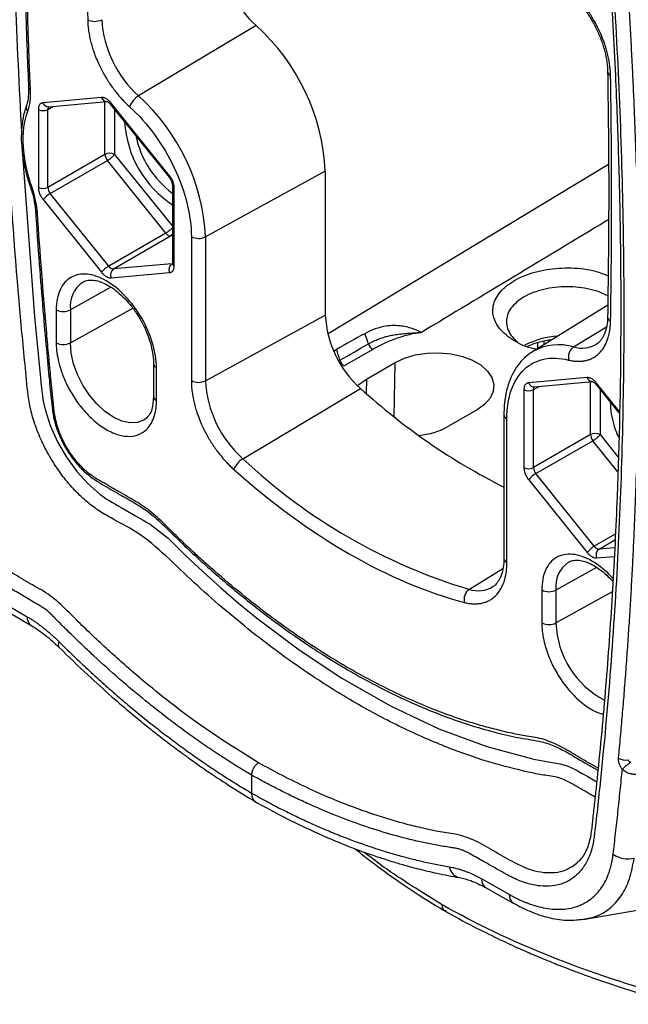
# Model space of a CAD drawing. Header units: millimetres. Extents: x 19 to 819, y 19 to 629.
# Tile 49 of 54: x 663 to 708, y 442 to 515. Entities that reach past the tile are written whole.
import ezdxf

# ---------------------------------------------------------------- set-up
doc = ezdxf.new("R2010")
doc.units = ezdxf.units.MM
doc.header["$LTSCALE"] = 3

msp = doc.modelspace()

# ---------------------------------------------------------------- linework, layer by layer
for p, q in [((680.446, 514.758), (671.707, 509.533)), ((668.962, 509.418), (664.62, 509.029)), ((664.974, 508.526), (665.394, 508.769)), ((665.018, 508.735), (669.36, 509.124)), ((669.216, 505.186), (669.216, 509.111)), ((669.633, 508.9), (673.974, 503.499)), ((674.01, 503.608), (669.669, 509.009)), ((664.266, 508.526), (664.266, 502.737)), ((664.974, 502.737), (664.974, 508.526)), ((669.923, 508.539), (669.923, 505.186)), ((669.216, 505.186), (664.974, 502.737)), ((669.923, 505.186), (674.218, 499.844)), ((665.15, 502.282), (669.393, 504.731)), ((673.735, 499.33), (669.393, 504.731)), ((685.779, 491.885), (706.605, 504.454)), ((685.579, 503.942), (676.676, 499.064)), ((685.579, 503.942), (685.579, 493.247)), ((674.218, 502.901), (674.218, 497.112)), ((669.492, 496.881), (665.15, 502.282)), ((674.364, 496.908), (674.364, 502.697)), ((664.62, 501.826), (668.962, 496.425)), ((673.735, 499.33), (669.492, 496.881)), ((669.846, 496.676), (674.088, 499.126)), ((674.218, 499.137), (674.088, 499.126)), ((675.629, 499.072), (675.629, 488.378)), ((676.676, 499.064), (676.676, 488.37)), ((674.187, 497.065), (669.846, 496.676)), ((669.669, 496.017), (674.01, 496.405)), ((669.661, 495.315), (666.644, 493.633)), ((706.553, 493.994), (700.966, 490.526)), ((665.593, 493.638), (665.593, 491.189)), ((666.644, 491.184), (671.273, 493.764)), ((666.644, 493.633), (666.644, 491.184)), ((676.676, 488.37), (685.579, 493.247)), ((704.018, 490.88), (706.458, 492.381)), ((701.337, 491.202), (701.337, 490.756)), ((701.82, 491.056), (701.82, 491.331)), ((686.398, 490.687), (686.251, 490.573)), ((689.098, 490.696), (686.988, 489.466)), ((672.818, 489.647), (672.818, 487.198)), ((688.642, 488.494), (690.763, 489.719)), ((690.702, 485.685), (690.763, 489.719)), ((673.037, 486.891), (673.037, 489.341)), ((688.642, 488.494), (688.625, 487.415)), ((705.024, 488.599), (700.682, 488.211)), ((701.081, 487.917), (705.422, 488.305)), ((705.279, 484.368), (705.279, 488.292)), ((707.388, 486.13), (705.731, 488.191)), ((679.451, 482.575), (688.186, 487.803)), ((700.329, 487.708), (700.329, 481.919)), ((701.036, 487.708), (701.457, 487.951)), ((701.036, 481.919), (701.036, 487.708)), ((705.695, 488.082), (707.384, 485.98)), ((705.986, 487.72), (705.986, 484.368)), ((696.844, 486.208), (694.723, 484.983)), ((698.844, 485.85), (698.844, 475.155)), ((699.064, 474.849), (699.064, 485.544)), ((705.279, 484.368), (701.036, 481.919)), ((701.213, 481.463), (705.455, 483.912)), ((707.29, 481.63), (705.455, 483.912)), ((705.986, 484.368), (707.314, 482.716)), ((700.682, 481.008), (705.024, 475.607)), ((705.554, 476.062), (701.213, 481.463)), ((707.111, 476.961), (705.554, 476.062)), ((705.908, 475.858), (707.09, 476.541)), ((707.062, 475.961), (705.908, 475.858)), ((705.731, 475.198), (707.03, 475.314)), ((698.768, 474.395), (696.275, 472.863)), ((705.724, 474.497), (702.707, 472.815)), ((701.656, 472.82), (701.656, 470.37)), ((702.707, 472.815), (702.707, 470.365)), ((661.439, 472.012), (663.443, 470.828)), ((702.707, 470.365), (706.897, 472.701)), ((661.73, 471.371), (663.734, 470.187)), ((680.099, 459.059), (680.099, 457.724)), ((703.949, 452.28), (703.899, 452.253)), ((697.196, 451.344), (699.253, 450.183)), ((697.485, 450.703), (699.542, 449.542)), ((704.859, 448.343), (718.007, 450.608)), ((704.747, 448.34), (704.881, 448.347))]:
    msp.add_line(p, q)
at = {"flags": 128}
for points in [[(669.633, 508.9), (669.63, 508.904), (669.628, 508.929), (669.641, 508.964), (669.669, 509.009)], [(663.085, 505.288), (663.09, 505.163), (663.993, 493.13), (664.061, 492.373), (664.131, 491.614), (664.202, 490.855), (664.275, 490.095), (664.349, 489.335), (664.424, 488.573), (664.48, 488.003), (664.541, 487.43), (664.634, 486.839), (664.767, 486.242), (665.151, 485.033), (665.686, 483.831), (666.349, 482.683), (667.122, 481.621), (667.962, 480.698), (668.858, 479.922), (669.084, 479.756), (669.312, 479.6), (669.517, 479.471), (669.774, 479.317), (669.951, 479.215), (670.238, 479.05), (670.426, 478.943), (670.703, 478.783), (671.486, 478.331), (672.057, 478.001), (672.415, 477.794), (672.514, 477.736), (672.544, 477.719), (672.555, 477.712), (672.558, 477.71), (672.56, 477.709), (672.56, 477.709), (672.56, 477.709), (672.56, 477.709), (672.561, 477.709), (672.561, 477.709), (672.561, 477.709), (672.561, 477.709), (673.899, 476.662), (675.195, 475.389), (676.499, 474.164), (677.81, 472.985), (679.134, 471.849), (680.468, 470.755), (683.629, 468.37), (686.806, 466.258), (690.409, 464.201), (694.013, 462.501), (697.577, 461.177), (701.055, 460.249), (702.008, 460.062), (703.022, 459.887), (703.288, 459.824), (703.531, 459.749), (703.762, 459.659), (704.028, 459.533), (704.272, 459.402), (704.566, 459.234), (704.584, 459.224), (704.713, 459.149), (705.065, 458.946), (705.734, 458.56)], [(673.974, 503.499), (673.972, 503.503), (673.97, 503.528), (673.983, 503.563), (674.01, 503.608)], [(663.796, 502.721), (663.742, 502.725), (663.703, 502.736), (663.681, 502.755), (663.677, 502.762)], [(672.12, 485.447), (672.093, 485.432), (671.61, 485.252), (671.058, 485.23), (670.459, 485.366), (669.836, 485.655), (669.214, 486.085), (668.615, 486.641), (668.063, 487.3), (667.579, 488.038), (667.182, 488.825), (666.887, 489.633), (666.706, 490.429), (666.644, 491.184)], [(690.763, 489.719), (691.462, 490.045), (692.263, 490.281), (693.131, 490.415), (694.029, 490.442), (694.917, 490.361), (695.756, 490.175), (696.51, 489.892), (697.145, 489.525), (697.635, 489.09), (697.957, 488.606), (698.098, 488.093), (698.051, 487.575), (697.818, 487.074), (697.41, 486.611), (696.844, 486.208)], [(687.976, 487.998), (688.076, 488.091), (688.642, 488.494)], [(705.695, 488.082), (705.693, 488.086), (705.69, 488.11), (705.704, 488.146), (705.731, 488.191)]]:
    msp.add_lwpolyline(points, dxfattribs=at)
for centre, radius, start, end in [((685.739, 520.589), 7.876, 183.68191, 227.76647), ((668.449, 516.253), 1.178, 243.86396, 296.62284), ((677.341, 515.739), 8.382, 183.68191, 227.76647), ((670.006, 503.177), 15.591, 2.81045, 47.96562), ((706.901, 511.396), 0.36, 186.44708, 247.42404), ((663.77, 510.188), 0.232, 188.268, 248.82391), ((669.358, 509.538), 0.414, 196.88749, 270.14674), ((672.542, 508.171), 1.597, 121.49448, 159.52249), ((661.603, 498.325), 15.091, 2.81045, 47.96562), ((663.705, 508.672), 0.355, 163.11309, 230.77646), ((665.016, 509.15), 0.414, 196.88213, 270.23981), ((665.238, 508.548), 0.265, 134.05837, 184.74576), ((664.62, 509.209), 0.769, 242.60967, 297.39033), ((678.55, 508.046), 7.886, 183.23779, 237.08372), ((678.674, 508.135), 7.343, 192.22721, 232.63069), ((669.57, 504.504), 0.769, 62.60967, 117.39033), ((669.983, 505.222), 0.767, 182.63929, 219.77207), ((664.62, 503.42), 0.769, 242.60967, 297.39033), ((665.74, 502.773), 0.767, 182.63929, 219.77207), ((674.468, 502.927), 0.252, 186.37177, 245.56608), ((666.107, 500.632), 1.907, 120.10441, 141.22945), ((664.267, 501.055), 0.222, 189.32289, 250.69489), ((674.248, 499.73), 0.651, 217.97873, 238.8941), ((674.076, 499.432), 0.307, 237.65072, 272.35776), ((676.16, 500.1), 1.157, 242.6784, 296.45563), ((670.449, 495.231), 1.907, 120.10441, 141.22945), ((669.873, 497.132), 0.456, 213.43491, 266.57046), ((674.506, 496.626), 0.543, 126.02322, 203.97617), ((674.468, 497.137), 0.251, 185.6948, 245.62534), ((670.165, 496.237), 0.543, 126.02322, 203.97617), ((668.789, 493.907), 2.162, 123.84711, 187.2768), ((666.124, 494.665), 1.156, 242.65648, 296.76622), ((693.405, 493.648), 7.836, 182.93419, 228.24446), ((706.924, 493.125), 0.382, 184.03044, 245.00613), ((682.555, 489.313), 6.477, 16.08091, 23.20778), ((666.124, 492.215), 1.156, 242.65648, 296.76622), ((689.513, 491.348), 0.772, 198.10645, 237.51533), ((703.328, 485.24), 6.47, 94.2944, 116.87577), ((702.902, 487.159), 3.885, 73.30077, 119.27542), ((704.634, 492.893), 2.105, 252.99486, 301.02067), ((680.506, 488.275), 6.366, 14.74641, 22.26496), ((704.574, 490.111), 0.949, 125.86674, 192.28771), ((673.187, 489.68), 0.371, 185.39213, 246.21287), ((687.405, 490.119), 0.775, 196.7929, 237.45627), ((676.16, 489.406), 1.157, 242.6784, 296.45563), ((685.005, 488.797), 8.34, 182.93419, 228.24446), ((701.079, 488.331), 0.414, 196.88213, 270.23981), ((705.421, 488.72), 0.414, 196.88749, 270.14674), ((720.387, 523.125), 47.797, 227.64638, 243.2102), ((700.682, 488.39), 0.769, 242.60967, 297.39033), ((701.3, 487.73), 0.265, 134.05837, 184.74576), ((673.187, 487.23), 0.37, 185.07867, 246.24147), ((699.213, 485.883), 0.371, 185.14346, 246.20731), ((691.945, 490.079), 5.804, 275.71496, 298.59733), ((705.632, 483.686), 0.769, 62.60967, 117.39033), ((706.045, 484.403), 0.767, 182.63929, 219.77207), ((680.271, 481.24), 1.567, 121.56704, 160.35784), ((708.474, 513.422), 42.354, 226.7445, 253.26088), ((700.682, 482.601), 0.769, 242.60967, 297.39033), ((701.803, 481.954), 0.767, 182.63929, 219.77207), ((702.169, 479.813), 1.907, 120.10441, 141.22945), ((706.511, 474.412), 1.907, 120.10441, 141.22945), ((705.935, 476.314), 0.456, 213.43491, 266.57046), ((706.227, 475.419), 0.543, 126.02322, 203.97617), ((699.213, 475.188), 0.371, 185.10977, 246.21037), ((704.852, 473.089), 2.162, 123.84711, 187.2768), ((696.834, 472.087), 0.956, 125.77166, 191.68922), ((696.93, 474.878), 2.119, 252.01556, 301.10386), ((702.186, 473.847), 1.156, 242.65648, 296.76622), ((664.126, 470.751), 0.687, 173.57419, 235.32548), ((702.186, 471.397), 1.156, 242.65648, 296.76622), ((709.424, 470.587), 6.721, 181.892, 242.50217), ((666.146, 468.776), 0.406, 150.13118, 213.92342), ((707.862, 461.126), 0.954, 237.82999, 283.22468), ((710.051, 457.173), 3.344, 122.54255, 136.15547), ((708.069, 454.866), 2.026, 236.63745, 282.73914), ((695.763, 452.409), 0.994, 189.56598, 256.93003), ((697.865, 451.26), 0.674, 172.89476, 235.67756), ((699.922, 450.099), 0.674, 172.88412, 235.78258)]:
    msp.add_arc(centre, radius, start, end)
for points, knots in [([(680.099, 459.059), (679.91, 459.172), (679.534, 459.396), (678.969, 459.744), (678.405, 460.099), (677.841, 460.464), (677.278, 460.836), (676.716, 461.217), (676.154, 461.607), (675.592, 462.005), (675.031, 462.412), (674.47, 462.828), (673.91, 463.251), (673.351, 463.684), (672.792, 464.125), (671.771, 464.945), (670.298, 466.183), (668.704, 467.615), (667.439, 468.806), (666.73, 469.495), (666.258, 469.962), (665.943, 470.276), (665.63, 470.596), (665.317, 470.915), (665.004, 471.212), (664.679, 471.456), (664.356, 471.659), (664.031, 471.849), (663.463, 472.187), (662.814, 472.572), (662.165, 472.957), (661.679, 473.24), (661.193, 473.54), (660.552, 473.999), (659.766, 474.664), (658.867, 475.603), (658.032, 476.657), (657.275, 477.806), (656.621, 479.02), (656.076, 480.275), (655.731, 481.329), (655.522, 482.163), (655.399, 482.779), (655.315, 483.383), (655.256, 483.979), (655.2, 484.574), (655.127, 485.312), (655.031, 486.305), (654.811, 488.685), (654.499, 492.3), (654.145, 497.016), (653.845, 501.704), (653.598, 506.364), (653.407, 510.995), (653.269, 515.599), (653.185, 520.174), (653.146, 526.235), (653.232, 533.73), (653.553, 542.586), (654.091, 551.301), (654.626, 557.369), (654.991, 560.904), (655.103, 561.958), (655.206, 562.894), (655.286, 563.595), (655.342, 564.064), (655.406, 564.4), (655.486, 564.722), (655.598, 565.082), (655.752, 565.468), (656.03, 565.995), (656.464, 566.552), (657.103, 567.046), (657.852, 567.348), (658.688, 567.456), (659.595, 567.365), (660.391, 567.122), (661.04, 566.836), (661.437, 566.621), (661.786, 566.415), (662.113, 566.22), (662.641, 565.908), (663.255, 565.544), (663.855, 565.189), (664.233, 564.967), (664.5, 564.808), (664.715, 564.696), (664.949, 564.596), (665.181, 564.531), (665.417, 564.482), (665.661, 564.441), (665.976, 564.386), (666.843, 564.224), (668.269, 563.904), (670.197, 563.355), (672.144, 562.686), (674.111, 561.9), (675.763, 561.149), (677.093, 560.49), (678.095, 559.966), (679.097, 559.416), (679.765, 559.027), (680.099, 558.832)], [0, 0, 0, 0, 0.00453, 0.009057, 0.013581, 0.018104, 0.022626, 0.027148, 0.03167, 0.036195, 0.040722, 0.045252, 0.049786, 0.054324, 0.058869, 0.06342, 0.079257, 0.095072, 0.103036, 0.111007, 0.113003, 0.115008, 0.119024, 0.121029, 0.12301, 0.126902, 0.128848, 0.1308, 0.134703, 0.142509, 0.146412, 0.150316, 0.15421, 0.158094, 0.165797, 0.173471, 0.181181, 0.188857, 0.196583, 0.204255, 0.211987, 0.215828, 0.219669, 0.223524, 0.227399, 0.231284, 0.235157, 0.241779, 0.250672, 0.281686, 0.312685, 0.343674, 0.374659, 0.405648, 0.436645, 0.467656, 0.498689, 0.56074, 0.62275, 0.684769, 0.746845, 0.754597, 0.762355, 0.770055, 0.775224, 0.777864, 0.780458, 0.783062, 0.785682, 0.789621, 0.793552, 0.801381, 0.809256, 0.817077, 0.824956, 0.832779, 0.840652, 0.844576, 0.848493, 0.850215, 0.852975, 0.85634, 0.862926, 0.867736, 0.870772, 0.872033, 0.87415, 0.875941, 0.8777, 0.879917, 0.881929, 0.883943, 0.887963, 0.903988, 0.919892, 0.935891, 0.951843, 0.967835, 0.975891, 0.983934, 0.991969, 1, 1, 1, 1]), ([(680.614, 459.97), (679.153, 460.887), (676.239, 462.714), (672.979, 465.275), (670.819, 467.123), (669.709, 468.111), (668.605, 469.133), (667.504, 470.181), (666.378, 471.329), (665.152, 472.484), (663.829, 473.166), (662.55, 473.944), (661.413, 474.627), (660.441, 475.462), (659.617, 476.322), (658.851, 477.291), (658.158, 478.346), (657.558, 479.46), (657.06, 480.612), (656.68, 481.772), (656.309, 483.453), (656.177, 485.56), (655.902, 488.231), (655.677, 490.903), (655.459, 493.571), (655.068, 498.822), (654.629, 506.233), (654.294, 515.722), (654.17, 525.771), (654.341, 536.682), (654.91, 548.38), (655.595, 556.474), (656.075, 561.179), (656.237, 562.568), (656.345, 563.845), (656.589, 564.862), (656.939, 565.626), (657.423, 566.225), (657.814, 566.58), (658.067, 566.679), (658.091, 566.688)], [0, 0, 0, 0, 0.04393, 0.08759, 0.099042, 0.110516, 0.12202, 0.133563, 0.14511, 0.158168, 0.171503, 0.184541, 0.19674, 0.205562, 0.214376, 0.223226, 0.232028, 0.240889, 0.249689, 0.258554, 0.267362, 0.288696, 0.310551, 0.332405, 0.354259, 0.37611, 0.461902, 0.538446, 0.615003, 0.7182, 0.821397, 0.924619, 0.93752, 0.950421, 0.963092, 0.972047, 0.981063, 0.990046, 0.99908, 1, 1, 1, 1]), ([(705.613, 457.421), (705.515, 457.478), (705.013, 457.768), (704.115, 458.298), (702.898, 458.946), (701.787, 459.038), (700.125, 459.394), (697.906, 459.945), (694.917, 460.967), (691.693, 462.342), (688.251, 464.131), (685.207, 465.996), (682.583, 467.813), (680.381, 469.471), (678.212, 471.245), (676.074, 473.109), (674.013, 475.112), (671.884, 477.046), (670.098, 477.915), (668.732, 478.702), (667.785, 479.418), (666.854, 480.316), (665.969, 481.384), (665.172, 482.58), (664.505, 483.852), (663.992, 485.135), (663.524, 486.794), (663.367, 488.732), (663.128, 491.061), (662.918, 493.404), (662.426, 499.123), (661.812, 508.153), (661.35, 520.349), (661.269, 532.343), (661.582, 544.101), (662.211, 555.114), (662.922, 562.073), (663.252, 565.297)], [0, 0, 0, 0, 0.002593, 0.013369, 0.02397, 0.034566, 0.045193, 0.070417, 0.095845, 0.126299, 0.156858, 0.187426, 0.207241, 0.22699, 0.246649, 0.26619, 0.285585, 0.304767, 0.324414, 0.332741, 0.34109, 0.349789, 0.358731, 0.367781, 0.376797, 0.385642, 0.394189, 0.410904, 0.42805, 0.445204, 0.462364, 0.55397, 0.645683, 0.73744, 0.829179, 0.920837, 1, 1, 1, 1]), ([(664.22, 564.736), (664.19, 564.452), (664.105, 563.661), (663.66, 559.247), (663.018, 551.402), (662.48, 540.17), (662.31, 528.71), (662.458, 517.586), (662.84, 510.195), (663.017, 506.77)], [0, 0, 0, 0, 0.0155, 0.043187, 0.239934, 0.43653, 0.633232, 0.830025, 1, 1, 1, 1]), ([(680.099, 558.832), (680.285, 558.727), (680.657, 558.516), (681.214, 558.191), (681.771, 557.858), (682.328, 557.517), (682.884, 557.168), (683.44, 556.811), (683.996, 556.446), (684.551, 556.073), (685.105, 555.693), (685.659, 555.304), (686.213, 554.908), (686.766, 554.504), (687.318, 554.092), (688.33, 553.322), (689.794, 552.159), (691.38, 550.814), (692.638, 549.694), (693.421, 548.976), (694.046, 548.389), (694.513, 547.945), (694.901, 547.567), (695.21, 547.263), (695.522, 546.971), (695.848, 546.723), (696.178, 546.521), (696.68, 546.237), (697.335, 545.869), (698.006, 545.492), (698.509, 545.209), (698.944, 544.969), (699.615, 544.58), (700.45, 543.983), (701.419, 543.114), (702.331, 542.107), (703.166, 540.993), (703.905, 539.792), (704.528, 538.537), (705.023, 537.255), (705.315, 536.193), (705.475, 535.364), (705.54, 534.878), (705.583, 534.452), (705.622, 534.056), (705.734, 532.948), (706.45, 525.654), (707.417, 512.346), (707.894, 494.002), (707.484, 476.154), (706.566, 463.904), (705.817, 456.842), (705.647, 455.33), (705.543, 454.454), (705.507, 454.194), (705.463, 453.959), (705.35, 453.461), (705.106, 452.769), (704.631, 451.998), (704.018, 451.404), (703.284, 450.994), (702.446, 450.79), (701.525, 450.784), (700.54, 450.99), (699.686, 451.326), (699.08, 451.652), (698.732, 451.849), (698.178, 452.163), (697.393, 452.601), (696.597, 453.053), (696.106, 453.324), (695.851, 453.45), (695.605, 453.541), (695.37, 453.599), (695.117, 453.642), (694.788, 453.691), (694.195, 453.787), (693.366, 453.94), (692.039, 454.224), (690.364, 454.658), (688.339, 455.301), (686.296, 456.062), (684.584, 456.793), (683.207, 457.436), (682.171, 457.948), (681.135, 458.486), (680.444, 458.868), (680.099, 459.059)], [0, 0, 0, 0, 0.004359, 0.008715, 0.013069, 0.017421, 0.021773, 0.026124, 0.030477, 0.03483, 0.039186, 0.043545, 0.047907, 0.052274, 0.056645, 0.061023, 0.07634, 0.091636, 0.099318, 0.107011, 0.110862, 0.114721, 0.118585, 0.120518, 0.122442, 0.12628, 0.128224, 0.130185, 0.138042, 0.143563, 0.145899, 0.149828, 0.153753, 0.161628, 0.169476, 0.177322, 0.185188, 0.19302, 0.2009, 0.20873, 0.216602, 0.220495, 0.224368, 0.225962, 0.228792, 0.232113, 0.247605, 0.371438, 0.495317, 0.619136, 0.74299, 0.758461, 0.773947, 0.776268, 0.77782, 0.779764, 0.781719, 0.789677, 0.797649, 0.805671, 0.81364, 0.821661, 0.829645, 0.83765, 0.845718, 0.849789, 0.851833, 0.853878, 0.862774, 0.870228, 0.872523, 0.874295, 0.876198, 0.878348, 0.880017, 0.882454, 0.886563, 0.894735, 0.902914, 0.919077, 0.935325, 0.951438, 0.967591, 0.975708, 0.983812, 0.991908, 1, 1, 1, 1]), ([(680.258, 558.476), (680.623, 558.272), (681.497, 557.784), (682.78, 556.993), (684.024, 556.189), (685.081, 555.472), (686.058, 554.785), (687.043, 554.066), (688.329, 553.092), (689.925, 551.819), (691.792, 550.233), (693.392, 548.781), (694.71, 547.54), (695.822, 546.415), (697.084, 545.772), (698.357, 545.026), (699.664, 544.336), (700.745, 543.513), (701.636, 542.651), (702.331, 541.862), (703.02, 540.945), (703.658, 539.932), (704.208, 538.877), (704.738, 537.62), (705.173, 536.189), (705.375, 534.65), (705.512, 533.149), (705.664, 531.63), (705.874, 529.377), (706.136, 526.399), (706.428, 522.694), (706.687, 518.976), (706.914, 515.238), (707.097, 511.667), (707.233, 508.476), (707.335, 505.57), (707.412, 502.819), (707.469, 500.057), (707.505, 497.373), (707.522, 494.718), (707.517, 488.8), (707.358, 481.488), (706.932, 472.861), (706.534, 467.197), (706.148, 462.706), (705.894, 460.084), (705.697, 458.204), (705.574, 457.041), (705.441, 455.917), (705.343, 454.809), (705.124, 453.783), (704.671, 452.844), (704.167, 452.441), (703.901, 452.229)], [0, 0, 0, 0, 0.010714, 0.025679, 0.037686, 0.047304, 0.056846, 0.066567, 0.076474, 0.095101, 0.114297, 0.132875, 0.143953, 0.154899, 0.167129, 0.18013, 0.192211, 0.205391, 0.212367, 0.219961, 0.22814, 0.236608, 0.244967, 0.253057, 0.265631, 0.277729, 0.290228, 0.302599, 0.314868, 0.345342, 0.375667, 0.406158, 0.43732, 0.468595, 0.495324, 0.517376, 0.541774, 0.56486, 0.587499, 0.610139, 0.632781, 0.739516, 0.800149, 0.860781, 0.891111, 0.921622, 0.932092, 0.942775, 0.953772, 0.963317, 0.973887, 0.986188, 1, 1, 1, 1]), ([(663.54, 543.829), (663.5, 542.949), (663.429, 541.344), (663.351, 539.155), (663.299, 537.413), (663.261, 535.982), (663.233, 534.701), (663.178, 531.794), (663.149, 528.395), (663.164, 524.49), (663.194, 521.754), (663.233, 519.598), (663.268, 518.077), (663.291, 517.154), (663.321, 516.057), (663.367, 514.572), (663.438, 512.548), (663.503, 511.013), (663.54, 510.154)], [0, 0, 0, 0, 0.080469, 0.146795, 0.198992, 0.238426, 0.276154, 0.314613, 0.500129, 0.580302, 0.661635, 0.742218, 0.770305, 0.795367, 0.823245, 0.86643, 0.925343, 1, 1, 1, 1]), ([(708.687, 504.256), (708.669, 504.829), (708.633, 505.976), (708.568, 507.701), (708.497, 509.429), (708.417, 511.161), (708.33, 512.897), (708.236, 514.636), (708.133, 516.379), (708.023, 518.126), (707.905, 519.877), (707.779, 521.631), (707.645, 523.389), (707.505, 525.151), (707.404, 526.328), (707.354, 526.917)], [0, 0, 0, 0, 0.076946, 0.153881, 0.230806, 0.307724, 0.384636, 0.461546, 0.538454, 0.615363, 0.692276, 0.769194, 0.846119, 0.923054, 1, 1, 1, 1]), ([(706.763, 511.063), (706.761, 511.131), (706.757, 511.267), (706.743, 511.475), (706.722, 511.687), (706.694, 511.901), (706.659, 512.117), (706.617, 512.336), (706.555, 512.618), (706.465, 512.964), (706.348, 513.341), (706.2, 513.753), (705.975, 514.303), (705.633, 514.994), (705.185, 515.736), (704.755, 516.332), (704.434, 516.72), (704.206, 516.977), (704.011, 517.182), (703.81, 517.38), (703.689, 517.492), (703.647, 517.53)], [0, 0, 0, 0, 0.031795, 0.06359, 0.095385, 0.12718, 0.158974, 0.190769, 0.222564, 0.280764, 0.338965, 0.382872, 0.455894, 0.573495, 0.682449, 0.7914, 0.860866, 0.883149, 0.930221, 0.976319, 1, 1, 1, 1]), ([(703.674, 517.28), (703.777, 517.183), (704.079, 516.9), (704.559, 516.358), (705.086, 515.639), (705.549, 514.862), (705.937, 514.051), (706.236, 513.231), (706.439, 512.427), (706.527, 511.803), (706.539, 511.461), (706.543, 511.357)], [0, 0, 0, 0, 0.065106, 0.190477, 0.316351, 0.442525, 0.568754, 0.694712, 0.820131, 0.944777, 1, 1, 1, 1]), ([(667.93, 515.196), (667.932, 515.128), (667.936, 514.993), (667.95, 514.784), (667.971, 514.573), (667.999, 514.359), (668.034, 514.142), (668.076, 513.923), (668.138, 513.642), (668.228, 513.295), (668.345, 512.919), (668.492, 512.507), (668.718, 511.957), (669.06, 511.265), (669.507, 510.524), (669.938, 509.927), (670.259, 509.539), (670.487, 509.283), (670.682, 509.077), (670.882, 508.88), (671.004, 508.768), (671.046, 508.73)], [0, 0, 0, 0, 0.031795, 0.06359, 0.095385, 0.12718, 0.158974, 0.190769, 0.222564, 0.280764, 0.338965, 0.382872, 0.455894, 0.573495, 0.682449, 0.7914, 0.860866, 0.883149, 0.930221, 0.976319, 1, 1, 1, 1]), ([(706.543, 511.357), (706.563, 510.029), (706.62, 506.179), (706.638, 500.081), (706.574, 495.349), (706.543, 493.098)], [0, 0, 0, 0, 0.2162666, 0.6272308, 1, 1, 1, 1]), ([(663.54, 510.153), (663.539, 509.864), (663.538, 509.35), (663.418, 508.951), (663.366, 508.776)], [0, 0, 0, 0, 0.563026, 1, 1, 1, 1]), ([(669.669, 509.009), (669.651, 509.031), (669.615, 509.075), (669.557, 509.135), (669.489, 509.2), (669.408, 509.266), (669.315, 509.325), (669.222, 509.372), (669.131, 509.404), (669.043, 509.421), (668.989, 509.419), (668.962, 509.418)], [0, 0, 0, 0, 0.083287, 0.166584, 0.249901, 0.374993, 0.500044, 0.626031, 0.749884, 0.874963, 1, 1, 1, 1]), ([(663.363, 508.77), (663.316, 508.625), (663.179, 508.211), (663.04, 507.46), (662.981, 506.505), (663.036, 505.49), (663.201, 504.433), (663.428, 503.516), (663.612, 502.958), (663.677, 502.762)], [0, 0, 0, 0, 0.0880384, 0.2516193, 0.4160076, 0.580974, 0.745936, 0.9107035, 1, 1, 1, 1]), ([(664.62, 509.029), (664.602, 509.027), (664.567, 509.023), (664.518, 509.007), (664.465, 508.982), (664.41, 508.942), (664.36, 508.882), (664.318, 508.81), (664.288, 508.726), (664.27, 508.632), (664.268, 508.561), (664.266, 508.526)], [0, 0, 0, 0, 0.083287, 0.166584, 0.249901, 0.374993, 0.500044, 0.626031, 0.749884, 0.874963, 1, 1, 1, 1]), ([(669.353, 509.123), (669.352, 509.123), (669.346, 509.123), (669.386, 509.115), (669.47, 509.064), (669.561, 508.986), (669.614, 508.922), (669.633, 508.9)], [0, 0, 0, 0, 0.069238, 0.324381, 0.583759, 0.85458, 1, 1, 1, 1]), ([(671.046, 508.73), (671.7, 508.137), (672.324, 507.438), (673.446, 505.902), (673.945, 505.064), (674.764, 503.337), (675.086, 502.447), (675.518, 500.708), (675.629, 499.858), (675.629, 499.072)], [0, 0, 0, 0, 0.25, 0.25, 0.5, 0.5, 0.75, 0.75, 1, 1, 1, 1]), ([(663.796, 502.721), (663.432, 503.774), (663.214, 504.827), (663.106, 506.77), (663.216, 507.659), (663.481, 508.397)], [0, 0, 0, 0, 0.5, 0.5, 1, 1, 1, 1]), ([(669.393, 504.731), (669.405, 504.738), (669.43, 504.752), (669.47, 504.778), (669.525, 504.815), (669.601, 504.872), (669.686, 504.94), (669.765, 505.011), (669.825, 505.07), (669.882, 505.132), (669.908, 505.166), (669.923, 505.186)], [0, 0, 0, 0, 0.0656175, 0.131274, 0.2002388, 0.3373315, 0.5000247, 0.6142046, 0.7500263, 0.8530801, 1, 1, 1, 1]), ([(673.974, 503.499), (674.002, 503.462), (674.07, 503.372), (674.154, 503.205), (674.21, 503.025), (674.215, 502.941), (674.218, 502.901)], [0, 0, 0, 0, 0.193651, 0.471431, 0.751039, 1, 1, 1, 1]), ([(674.364, 502.697), (674.363, 502.721), (674.362, 502.769), (674.354, 502.845), (674.339, 502.935), (674.313, 503.04), (674.271, 503.161), (674.22, 503.279), (674.158, 503.395), (674.089, 503.506), (674.037, 503.574), (674.01, 503.608)], [0, 0, 0, 0, 0.083287, 0.166584, 0.249901, 0.374993, 0.500044, 0.626031, 0.749884, 0.874963, 1, 1, 1, 1]), ([(663.677, 502.761), (663.772, 502.461), (663.96, 501.861), (664.019, 501.298), (664.048, 501.017)], [0, 0, 0, 0, 0.500239, 1, 1, 1, 1]), ([(664.266, 502.737), (664.267, 502.713), (664.268, 502.665), (664.276, 502.59), (664.291, 502.5), (664.318, 502.394), (664.36, 502.274), (664.411, 502.155), (664.472, 502.039), (664.541, 501.928), (664.594, 501.86), (664.62, 501.826)], [0, 0, 0, 0, 0.083287, 0.166584, 0.249901, 0.374993, 0.500044, 0.626031, 0.749884, 0.874963, 1, 1, 1, 1]), ([(664.048, 501.019), (664.14, 499.691), (664.312, 497.222), (664.592, 493.781), (664.845, 490.898), (665.066, 488.575), (665.227, 486.926), (665.351, 485.755), (665.604, 484.847), (665.959, 483.97), (666.41, 483.137), (666.978, 482.35), (667.832, 481.411), (668.99, 480.659), (670.246, 479.956), (671.383, 479.308), (672.494, 478.623), (673.678, 477.535), (675.321, 475.88), (677.45, 473.962), (679.939, 471.882), (682.134, 470.216), (683.93, 468.96), (685.233, 468.106), (686.3, 467.442), (687.319, 466.835), (688.48, 466.179), (689.885, 465.435), (691.444, 464.678), (693.068, 463.964), (694.76, 463.3), (696.512, 462.702), (698.299, 462.203), (700.023, 461.784), (701.435, 461.628), (702.678, 461.223), (703.726, 460.628), (704.71, 460.063), (705.416, 459.643), (705.77, 459.457), (705.824, 459.428)], [0, 0, 0, 0, 0.0605862, 0.1125864, 0.1560062, 0.1908455, 0.2171019, 0.2302205, 0.2430365, 0.255336, 0.2673191, 0.2794376, 0.2930223, 0.3178908, 0.3412524, 0.3618207, 0.3802194, 0.4020733, 0.4289741, 0.4762465, 0.5227752, 0.5683496, 0.5975702, 0.6214336, 0.6396641, 0.6558489, 0.6770955, 0.7030056, 0.7325861, 0.762389, 0.7922503, 0.826169, 0.8600632, 0.8930859, 0.9242935, 0.9432466, 0.9622306, 0.9814911, 0.9971768, 1, 1, 1, 1]), ([(705.84, 459.597), (705.759, 459.636), (705.254, 459.876), (704.322, 460.462), (703.068, 461.189), (701.776, 461.786), (700.61, 461.936), (699.43, 462.163), (698.283, 462.428), (697.097, 462.747), (695.092, 463.362), (692.239, 464.452), (688.53, 466.267), (684.819, 468.475), (680.997, 471.168), (678.29, 473.387), (676.664, 474.833), (676.217, 475.237), (675.763, 475.653), (675.318, 476.069), (674.894, 476.471), (674.459, 476.894), (673.961, 477.381), (673.407, 477.936), (672.814, 478.477), (672.229, 478.934), (671.635, 479.327), (671.017, 479.68), (670.41, 480.031), (669.769, 480.397), (669.149, 480.759), (668.555, 481.091), (668.04, 481.445), (667.444, 481.976), (666.743, 482.772), (666.067, 483.91), (665.722, 484.815), (665.564, 485.406), (665.503, 485.691), (665.458, 485.977), (665.421, 486.295), (665.336, 487.149), (665.205, 488.466), (665.04, 490.216), (664.665, 494.341), (664.409, 497.873), (664.193, 500.846)], [0, 0, 0, 0, 0.004506, 0.027761, 0.051057, 0.07338, 0.09846, 0.119256, 0.141708, 0.164145, 0.186588, 0.25467, 0.322659, 0.390449, 0.457982, 0.533391, 0.541895, 0.55039, 0.558878, 0.567856, 0.575959, 0.583324, 0.59309, 0.604851, 0.615711, 0.626925, 0.637399, 0.648357, 0.660813, 0.670719, 0.683491, 0.69483, 0.703332, 0.711759, 0.728612, 0.745458, 0.762317, 0.766601, 0.770739, 0.774616, 0.779193, 0.78497, 0.813154, 0.83863, 0.864125, 1, 1, 1, 1]), ([(706.616, 500.346), (706.548, 500.305), (701.925, 497.502), (697.285, 494.708), (692.712, 491.955)], [0, 0, 0, 0, 0.014688, 1, 1, 1, 1]), ([(674.265, 499.785), (674.257, 499.775), (674.243, 499.755), (674.217, 499.725), (674.193, 499.698), (674.157, 499.659), (674.106, 499.61), (674.022, 499.534), (673.925, 499.457), (673.821, 499.382), (673.763, 499.347), (673.735, 499.33)], [0, 0, 0, 0, 0.079077, 0.147182, 0.20427, 0.250391, 0.386213, 0.500483, 0.693914, 0.854119, 1, 1, 1, 1]), ([(674.088, 499.126), (674.136, 499.155), (674.188, 499.188), (674.215, 499.249), (674.218, 499.255)], [0, 0, 0, 0, 0.910779, 1, 1, 1, 1]), ([(674.01, 496.405), (674.028, 496.407), (674.063, 496.412), (674.112, 496.427), (674.165, 496.452), (674.22, 496.492), (674.271, 496.553), (674.312, 496.624), (674.342, 496.709), (674.361, 496.803), (674.363, 496.873), (674.364, 496.908)], [0, 0, 0, 0, 0.083287, 0.166584, 0.249901, 0.374993, 0.500044, 0.626031, 0.749884, 0.874963, 1, 1, 1, 1]), ([(674.218, 497.112), (674.216, 497.089), (674.212, 497.043), (674.211, 497.042), (674.21, 497.042)], [0, 0, 0, 0, 0.515055, 1, 1, 1, 1]), ([(673.037, 489.341), (673.037, 489.904), (672.941, 490.522), (672.568, 491.777), (672.292, 492.413), (671.603, 493.606), (671.19, 494.163), (670.289, 495.114), (669.802, 495.507), (668.828, 496.069), (668.341, 496.239), (667.441, 496.328), (667.028, 496.247), (666.339, 495.849), (666.063, 495.532), (665.69, 494.708), (665.593, 494.201), (665.593, 493.638)], [0, 0, 0, 0, 0.125, 0.125, 0.25, 0.25, 0.375, 0.375, 0.5, 0.5, 0.625, 0.625, 0.75, 0.75, 0.875, 0.875, 1, 1, 1, 1]), ([(668.962, 496.425), (668.98, 496.403), (669.016, 496.36), (669.073, 496.299), (669.142, 496.234), (669.223, 496.169), (669.315, 496.109), (669.408, 496.062), (669.499, 496.031), (669.587, 496.014), (669.642, 496.016), (669.669, 496.017)], [0, 0, 0, 0, 0.083287, 0.166584, 0.249901, 0.374993, 0.500044, 0.626031, 0.749884, 0.874963, 1, 1, 1, 1]), ([(701.337, 490.698), (701.185, 490.726), (700.44, 490.86), (699.362, 491.427), (698.348, 492.327), (697.924, 493.393), (698.136, 494.47), (698.954, 495.452), (700.283, 496.219), (701.987, 496.691), (703.847, 496.802), (705.473, 496.621), (706.278, 496.292), (706.577, 496.169)], [0, 0, 0, 0, 0.026251, 0.12803, 0.229769, 0.330601, 0.432824, 0.533551, 0.635776, 0.736559, 0.838392, 0.940083, 1, 1, 1, 1]), ([(667.594, 495.705), (667.597, 495.708), (667.7, 495.791), (667.934, 495.843), (668.338, 495.861), (668.796, 495.764), (669.31, 495.551), (669.863, 495.208), (670.418, 494.753), (670.955, 494.196), (671.454, 493.554), (671.897, 492.848), (672.265, 492.104), (672.548, 491.347), (672.735, 490.609), (672.81, 490.042), (672.816, 489.738), (672.818, 489.647)], [0, 0, 0, 0, 0.00341, 0.09157, 0.163264, 0.232351, 0.305924, 0.378867, 0.451903, 0.525383, 0.59929, 0.673474, 0.747744, 0.821856, 0.895582, 0.968736, 1, 1, 1, 1]), ([(706.56, 494.667), (706.387, 494.755), (705.994, 494.956), (705.257, 495.174), (704.411, 495.324), (703.526, 495.374), (702.643, 495.324), (701.793, 495.175), (701.01, 494.933), (700.324, 494.608), (699.761, 494.212), (699.342, 493.76), (699.084, 493.27), (698.998, 492.76), (699.082, 492.249), (699.35, 491.762), (699.628, 491.421), (699.853, 491.268), (699.888, 491.244)], [0, 0, 0, 0, 0.052297, 0.11911, 0.185924, 0.252738, 0.319551, 0.386365, 0.453178, 0.519992, 0.586806, 0.653619, 0.720433, 0.787247, 0.85406, 0.920874, 0.987688, 1, 1, 1, 1]), ([(703.647, 489.909), (703.703, 489.896), (703.814, 489.871), (703.977, 489.843), (704.139, 489.824), (704.298, 489.814), (704.453, 489.813), (704.606, 489.821), (704.796, 489.843), (705.019, 489.89), (705.248, 489.968), (705.484, 490.079), (705.779, 490.268), (706.105, 490.587), (706.396, 491.042), (706.578, 491.506), (706.666, 491.866), (706.712, 492.126), (706.74, 492.35), (706.758, 492.585), (706.761, 492.73), (706.763, 492.779)], [0, 0, 0, 0, 0.0317949, 0.0635897, 0.0953846, 0.1271795, 0.1589745, 0.1907694, 0.2225644, 0.280764, 0.3389648, 0.382872, 0.4558937, 0.5734953, 0.6824493, 0.7914, 0.8608664, 0.8831492, 0.930221, 0.9763188, 1, 1, 1, 1]), ([(706.543, 493.098), (706.538, 492.983), (706.525, 492.648), (706.434, 492.161), (706.256, 491.681), (706.006, 491.328), (705.83, 491.136), (705.712, 491.085), (705.712, 491.085)], [0, 0, 0, 0, 0.113783, 0.331039, 0.548272, 0.768632, 0.999771, 1, 1, 1, 1]), ([(692.712, 491.955), (692.52, 492.05), (692.296, 492.151), (691.888, 492.288), (691.742, 492.33), (691.432, 492.401), (691.266, 492.43), (690.907, 492.467), (690.72, 492.474), (690.32, 492.457), (690.108, 492.432), (689.779, 492.365), (689.667, 492.338), (689.439, 492.272), (689.322, 492.234), (688.975, 492.104), (688.742, 491.996), (688.508, 491.866)], [0, 0, 0, 0, 0.25, 0.25, 0.375, 0.375, 0.5, 0.5, 0.625, 0.625, 0.75, 0.75, 0.8125, 0.8125, 0.875, 0.875, 1, 1, 1, 1]), ([(688.779, 491.108), (688.842, 491.142), (688.966, 491.211), (689.155, 491.304), (689.344, 491.389), (689.53, 491.465), (689.714, 491.533), (689.893, 491.592), (690.067, 491.644), (690.236, 491.688), (690.4, 491.727), (690.656, 491.779), (691.051, 491.841), (691.518, 491.885), (691.951, 491.916), (692.321, 491.937), (692.578, 491.949), (692.712, 491.955)], [0, 0, 0, 0, 0.059184, 0.11639, 0.171843, 0.225711, 0.277122, 0.325928, 0.372581, 0.417041, 0.459207, 0.499315, 0.61152, 0.749233, 0.826901, 0.909221, 1, 1, 1, 1]), ([(692.712, 491.955), (692.669, 491.948), (692.583, 491.935), (692.41, 491.909), (692.112, 491.855), (691.698, 491.763), (691.215, 491.629), (690.757, 491.475), (690.317, 491.304), (689.898, 491.119), (689.488, 490.917), (689.229, 490.77), (689.098, 490.696)], [0, 0, 0, 0, 0.031268, 0.062537, 0.125348, 0.250475, 0.373313, 0.501151, 0.622347, 0.74561, 0.871362, 1, 1, 1, 1]), ([(665.593, 491.189), (665.593, 490.831), (665.631, 490.404), (665.798, 489.647), (665.872, 489.376), (666.067, 488.8), (666.189, 488.495), (666.486, 487.865), (666.663, 487.539), (667.073, 486.89), (667.306, 486.566), (667.821, 485.951), (668.103, 485.661), (668.695, 485.145), (669.005, 484.921), (669.625, 484.563), (669.935, 484.429), (670.527, 484.261), (670.809, 484.226), (671.324, 484.246), (671.558, 484.301), (671.968, 484.477), (672.144, 484.599), (672.442, 484.885), (672.563, 485.05), (672.759, 485.4), (672.833, 485.586), (673, 486.15), (673.037, 486.533), (673.037, 486.891)], [0, 0, 0, 0, 0.125, 0.125, 0.1875, 0.1875, 0.25, 0.25, 0.3125, 0.3125, 0.375, 0.375, 0.4375, 0.4375, 0.5, 0.5, 0.5625, 0.5625, 0.625, 0.625, 0.6875, 0.6875, 0.75, 0.75, 0.8125, 0.8125, 0.875, 0.875, 1, 1, 1, 1]), ([(700.587, 490.925), (700.772, 491.004), (701.175, 491.177), (701.806, 491.349), (702.251, 491.409), (702.428, 491.433)], [0, 0, 0, 0, 0.3398, 0.738037, 1, 1, 1, 1]), ([(701.016, 490.539), (700.958, 490.509), (700.677, 490.365), (700.252, 489.976), (699.757, 489.382), (699.367, 488.671), (699.078, 487.862), (698.899, 486.973), (698.847, 486.284), (698.845, 485.905), (698.844, 485.85)], [0, 0, 0, 0, 0.039396, 0.191836, 0.344411, 0.49904, 0.656775, 0.81746, 0.973195, 1, 1, 1, 1]), ([(699.064, 485.544), (699.064, 486.329), (699.175, 487.051), (699.607, 488.291), (699.928, 488.81), (700.748, 489.591), (701.247, 489.853), (702.369, 490.093), (702.993, 490.072), (703.647, 489.909)], [0, 0, 0, 0, 0.25, 0.25, 0.5, 0.5, 0.75, 0.75, 1, 1, 1, 1]), ([(675.629, 488.378), (675.63, 488.309), (675.631, 488.171), (675.643, 487.96), (675.661, 487.745), (675.687, 487.527), (675.72, 487.306), (675.76, 487.083), (675.82, 486.794), (675.909, 486.44), (676.027, 486.053), (676.176, 485.631), (676.404, 485.066), (676.754, 484.356), (677.214, 483.594), (677.656, 482.984), (677.986, 482.588), (678.221, 482.327), (678.421, 482.118), (678.627, 481.918), (678.752, 481.805), (678.795, 481.767)], [0, 0, 0, 0, 0.03175, 0.0635, 0.09525, 0.127, 0.15875, 0.1905, 0.22225, 0.280506, 0.338763, 0.382845, 0.455829, 0.573606, 0.682654, 0.791698, 0.861063, 0.883294, 0.93031, 0.976363, 1, 1, 1, 1]), ([(700.682, 488.211), (700.665, 488.209), (700.63, 488.204), (700.581, 488.189), (700.528, 488.164), (700.473, 488.124), (700.422, 488.063), (700.38, 487.991), (700.351, 487.907), (700.332, 487.813), (700.33, 487.743), (700.329, 487.708)], [0, 0, 0, 0, 0.083287, 0.166584, 0.249901, 0.374993, 0.500044, 0.626031, 0.749884, 0.874963, 1, 1, 1, 1]), ([(705.731, 488.191), (705.713, 488.213), (705.677, 488.256), (705.62, 488.316), (705.551, 488.381), (705.47, 488.447), (705.377, 488.507), (705.285, 488.554), (705.194, 488.585), (705.106, 488.602), (705.051, 488.6), (705.024, 488.599)], [0, 0, 0, 0, 0.083287, 0.166584, 0.249901, 0.374993, 0.500044, 0.626031, 0.749884, 0.874963, 1, 1, 1, 1]), ([(705.416, 488.305), (705.414, 488.305), (705.408, 488.305), (705.448, 488.297), (705.532, 488.246), (705.623, 488.167), (705.676, 488.104), (705.695, 488.082)], [0, 0, 0, 0, 0.0692378, 0.3243809, 0.5837587, 0.85458, 1, 1, 1, 1]), ([(672.818, 487.198), (672.798, 486.863), (672.766, 486.329), (672.505, 485.759), (672.258, 485.558), (672.127, 485.452)], [0, 0, 0, 0, 0.4411704, 0.7048049, 1, 1, 1, 1]), ([(706.739, 486.783), (706.754, 486.493), (706.782, 485.949), (706.982, 485.141), (707.175, 484.559), (707.309, 484.258), (707.345, 484.176)], [0, 0, 0, 0, 0.350744, 0.659599, 0.907623, 1, 1, 1, 1]), ([(705.455, 483.912), (705.468, 483.92), (705.493, 483.934), (705.532, 483.959), (705.587, 483.997), (705.664, 484.053), (705.749, 484.122), (705.827, 484.192), (705.888, 484.251), (705.944, 484.313), (705.97, 484.348), (705.986, 484.368)], [0, 0, 0, 0, 0.065618, 0.131274, 0.200239, 0.337331, 0.500025, 0.614205, 0.750026, 0.85308, 1, 1, 1, 1]), ([(678.795, 481.767), (681.578, 479.286), (684.462, 477.176), (690.231, 473.846), (693.115, 472.626), (695.898, 471.893)], [0, 0, 0, 0, 0.5, 0.5, 1, 1, 1, 1]), ([(700.329, 481.919), (700.329, 481.895), (700.33, 481.847), (700.339, 481.771), (700.354, 481.681), (700.38, 481.576), (700.422, 481.455), (700.473, 481.336), (700.534, 481.221), (700.604, 481.11), (700.656, 481.042), (700.682, 481.008)], [0, 0, 0, 0, 0.083287, 0.166584, 0.249901, 0.374993, 0.500044, 0.626031, 0.749884, 0.874963, 1, 1, 1, 1]), ([(707.354, 460.319), (707.404, 460.851), (707.505, 461.916), (707.645, 463.519), (707.779, 465.127), (707.905, 466.74), (708.023, 468.358), (708.133, 469.981), (708.236, 471.609), (708.33, 473.241), (708.417, 474.879), (708.497, 476.522), (708.568, 478.17), (708.633, 479.822), (708.669, 480.928), (708.687, 481.481)], [0, 0, 0, 0, 0.0769463, 0.1538809, 0.2308061, 0.307724, 0.3846365, 0.4615459, 0.5384543, 0.6153637, 0.6922762, 0.769194, 0.8461192, 0.9230538, 1, 1, 1, 1]), ([(698.844, 475.155), (698.842, 475.038), (698.834, 474.698), (698.752, 474.2), (698.582, 473.706), (698.342, 473.337), (698.156, 473.13), (698.027, 473.071), (698.013, 473.064)], [0, 0, 0, 0, 0.111107, 0.323158, 0.535023, 0.749335, 0.972928, 1, 1, 1, 1]), ([(706.947, 473.647), (706.899, 473.705), (706.638, 474.023), (706.105, 474.486), (705.379, 474.999), (704.647, 475.336), (703.944, 475.496), (703.296, 475.47), (702.729, 475.259), (702.262, 474.873), (701.918, 474.324), (701.697, 473.64), (701.669, 473.093), (701.656, 472.82)], [0, 0, 0, 0, 0.022047, 0.119842, 0.217638, 0.315433, 0.413228, 0.511024, 0.608819, 0.706614, 0.804409, 0.902205, 1, 1, 1, 1]), ([(703.656, 474.887), (703.66, 474.89), (703.763, 474.972), (703.997, 475.024), (704.4, 475.043), (704.858, 474.946), (705.373, 474.733), (705.925, 474.389), (706.457, 473.96), (706.785, 473.606), (706.937, 473.441)], [0, 0, 0, 0, 0.0066166, 0.1776936, 0.3168195, 0.4508841, 0.5936541, 0.7352024, 0.8769322, 1, 1, 1, 1]), ([(705.024, 475.607), (705.042, 475.585), (705.078, 475.541), (705.135, 475.481), (705.204, 475.416), (705.285, 475.35), (705.378, 475.291), (705.471, 475.244), (705.561, 475.212), (705.649, 475.195), (705.704, 475.197), (705.731, 475.198)], [0, 0, 0, 0, 0.083287, 0.166584, 0.249901, 0.374993, 0.500044, 0.626031, 0.749884, 0.874963, 1, 1, 1, 1]), ([(695.898, 471.893), (695.953, 471.88), (696.062, 471.853), (696.223, 471.823), (696.382, 471.801), (696.539, 471.788), (696.693, 471.784), (696.843, 471.788), (696.991, 471.801), (697.188, 471.831), (697.429, 471.893), (697.703, 472.005), (697.956, 472.155), (698.186, 472.343), (698.393, 472.564), (698.634, 472.903), (698.863, 473.397), (699.002, 473.97), (699.05, 474.414), (699.063, 474.669), (699.064, 474.799), (699.064, 474.849)], [0, 0, 0, 0, 0.030405, 0.060811, 0.091216, 0.121622, 0.152027, 0.182433, 0.212838, 0.243243, 0.307443, 0.371644, 0.435885, 0.500119, 0.56454, 0.628522, 0.756879, 0.878369, 0.938982, 0.976865, 1, 1, 1, 1]), ([(663.443, 470.828), (663.516, 470.784), (663.662, 470.697), (663.881, 470.556), (664.098, 470.409), (664.314, 470.254), (664.529, 470.093), (664.742, 469.925), (664.955, 469.75), (665.167, 469.567), (665.377, 469.378), (665.587, 469.182), (665.725, 469.046), (665.794, 468.978)], [0, 0, 0, 0, 0.091559, 0.182737, 0.273619, 0.364286, 0.454822, 0.545312, 0.63584, 0.726489, 0.817343, 0.908486, 1, 1, 1, 1]), ([(663.735, 470.186), (664.084, 469.963), (664.784, 469.515), (665.467, 468.872), (665.81, 468.55)], [0, 0, 0, 0, 0.498339, 1, 1, 1, 1]), ([(701.656, 470.37), (701.659, 470.233), (701.665, 469.958), (701.717, 469.526), (701.806, 469.043), (701.946, 468.51), (702.146, 467.933), (702.382, 467.384), (702.645, 466.869), (702.934, 466.38), (703.26, 465.898), (703.757, 465.262), (704.461, 464.544), (705.354, 463.883), (705.937, 463.665), (706.215, 463.561)], [0, 0, 0, 0, 0.052721, 0.10522, 0.157973, 0.224838, 0.291245, 0.358167, 0.416513, 0.474914, 0.538217, 0.601575, 0.735586, 0.873721, 1, 1, 1, 1]), ([(665.794, 468.978), (665.972, 468.803), (666.326, 468.452), (666.86, 467.935), (667.395, 467.425), (667.932, 466.921), (668.471, 466.425), (669.012, 465.936), (669.555, 465.454), (670.099, 464.979), (670.645, 464.511), (671.193, 464.05), (671.743, 463.596), (672.294, 463.15), (673.005, 462.585), (673.876, 461.912), (674.908, 461.144), (675.942, 460.403), (676.979, 459.691), (678.017, 459.006), (679.057, 458.347), (679.751, 457.931), (680.099, 457.724)], [0, 0, 0, 0, 0.038527, 0.077021, 0.115486, 0.15393, 0.192359, 0.230779, 0.269197, 0.307618, 0.34605, 0.384498, 0.422968, 0.461468, 0.500003, 0.571526, 0.642949, 0.714315, 0.785662, 0.857032, 0.928464, 1, 1, 1, 1]), ([(665.81, 468.55), (666.515, 467.862), (667.808, 466.599), (669.607, 464.98), (671.063, 463.731), (672.226, 462.775), (673.083, 462.096), (673.739, 461.589), (674.253, 461.199), (674.817, 460.778), (675.636, 460.18), (676.847, 459.329), (678.527, 458.208), (679.784, 457.449), (680.48, 457.029)], [0, 0, 0, 0, 0.149298, 0.273957, 0.373962, 0.449475, 0.512243, 0.548599, 0.582745, 0.616475, 0.662798, 0.748182, 0.860576, 1, 1, 1, 1]), ([(707.639, 459.49), (707.62, 459.516), (707.583, 459.567), (707.532, 459.649), (707.487, 459.733), (707.447, 459.819), (707.411, 459.912), (707.38, 460.014), (707.359, 460.12), (707.348, 460.224), (707.352, 460.287), (707.354, 460.319)], [0, 0, 0, 0, 0.1016692, 0.2014919, 0.3005452, 0.3999316, 0.5007423, 0.6224134, 0.7496572, 0.8738118, 1, 1, 1, 1]), ([(680.614, 459.97), (680.594, 459.957), (680.553, 459.93), (680.493, 459.881), (680.434, 459.825), (680.379, 459.764), (680.328, 459.699), (680.283, 459.632), (680.243, 459.564), (680.208, 459.497), (680.18, 459.433), (680.156, 459.372), (680.138, 459.314), (680.124, 459.261), (680.113, 459.212), (680.106, 459.168), (680.101, 459.128), (680.099, 459.092), (680.099, 459.07), (680.099, 459.059)], [0, 0, 0, 0, 0.075144, 0.150618, 0.22577, 0.299949, 0.372539, 0.442984, 0.510806, 0.575616, 0.637121, 0.695116, 0.749481, 0.800165, 0.847176, 0.890567, 0.930426, 0.966862, 1, 1, 1, 1]), ([(703.899, 452.253), (703.743, 452.158), (703.368, 451.929), (702.659, 451.778), (701.815, 451.774), (700.806, 451.983), (699.603, 452.533), (698.252, 453.314), (696.817, 454.186), (695.417, 454.68), (694.125, 454.82), (692.856, 455.101), (691.588, 455.406), (690.314, 455.768), (689.035, 456.175), (687.005, 456.897), (684.2, 458.058), (681.811, 459.332), (680.614, 459.97)], [0, 0, 0, 0, 0.027743, 0.066731, 0.105768, 0.144671, 0.19733, 0.254935, 0.312928, 0.375451, 0.430701, 0.485577, 0.540194, 0.594566, 0.648759, 0.70283, 0.851229, 1, 1, 1, 1]), ([(708.252, 459.992), (708.195, 460.019), (708.147, 460.053), (708.086, 460.124), (708.073, 460.163), (708.08, 460.198)], [0, 0, 0, 0, 0.5, 0.5, 1, 1, 1, 1]), ([(706.955, 453.174), (707.016, 453.697), (707.139, 454.744), (707.314, 456.32), (707.481, 457.902), (707.587, 458.96), (707.639, 459.49)], [0, 0, 0, 0, 0.250003, 0.5, 0.749997, 1, 1, 1, 1]), ([(708.705, 459.095), (708.666, 459.096), (708.59, 459.097), (708.48, 459.108), (708.378, 459.123), (708.285, 459.142), (708.201, 459.164), (708.081, 459.203), (707.935, 459.267), (707.771, 459.367), (707.682, 459.45), (707.639, 459.49)], [0, 0, 0, 0, 0.098488, 0.191287, 0.278034, 0.358475, 0.432456, 0.499908, 0.678232, 0.844888, 1, 1, 1, 1]), ([(680.099, 457.724), (680.291, 457.616), (680.675, 457.401), (681.25, 457.089), (681.825, 456.785), (682.399, 456.49), (682.973, 456.204), (683.546, 455.926), (684.119, 455.658), (684.691, 455.397), (685.263, 455.146), (685.833, 454.903), (686.404, 454.669), (686.973, 454.444), (687.705, 454.165), (688.595, 453.845), (689.642, 453.499), (690.683, 453.183), (691.718, 452.9), (692.746, 452.648), (693.769, 452.426), (694.444, 452.305), (694.782, 452.244)], [0, 0, 0, 0, 0.038528, 0.077021, 0.115487, 0.153931, 0.192361, 0.230781, 0.269199, 0.30762, 0.346052, 0.3845, 0.42297, 0.46147, 0.500005, 0.571528, 0.642952, 0.714317, 0.785664, 0.857033, 0.928465, 1, 1, 1, 1]), ([(680.099, 457.724), (680.107, 457.622), (680.126, 457.395), (680.235, 457.168), (680.365, 457.119), (680.405, 457.104)], [0, 0, 0, 0, 0.35811, 0.798516, 1, 1, 1, 1]), ([(680.296, 457.135), (681.035, 456.728), (682.411, 455.969), (684.322, 455.042), (685.927, 454.328), (687.244, 453.791), (688.215, 453.424), (688.919, 453.173), (689.417, 453.002), (689.919, 452.836), (690.544, 452.637), (691.404, 452.38), (692.544, 452.071), (693.959, 451.731), (694.983, 451.543), (695.541, 451.44)], [0, 0, 0, 0, 0.143508, 0.267427, 0.371734, 0.456411, 0.52499, 0.562026, 0.594589, 0.622829, 0.660717, 0.717365, 0.792785, 0.886991, 1, 1, 1, 1]), ([(687.792, 453.589), (687.924, 453.48), (688.412, 453.078), (689.378, 452.335), (690.797, 451.301), (692.556, 450.11), (693.901, 449.297), (694.623, 448.861)], [0, 0, 0, 0, 0.064334, 0.237927, 0.451762, 0.705801, 1, 1, 1, 1]), ([(694.249, 449.421), (693.2, 450.071), (691.195, 451.312), (689.304, 452.643), (688.48, 453.323), (688.461, 453.338)], [0, 0, 0, 0, 0.517352, 0.9892, 1, 1, 1, 1]), ([(699.253, 450.183), (699.33, 450.14), (699.484, 450.055), (699.714, 449.936), (699.943, 449.824), (700.172, 449.72), (700.399, 449.623), (700.777, 449.476), (701.299, 449.305), (701.956, 449.156), (702.596, 449.08), (703.415, 449.081), (704.368, 449.273), (705.188, 449.726), (705.745, 450.239), (706.109, 450.696), (706.417, 451.222), (706.636, 451.748), (706.787, 452.246), (706.889, 452.696), (706.933, 453.014), (706.955, 453.174)], [0, 0, 0, 0, 0.021055, 0.042052, 0.063007, 0.083936, 0.104855, 0.125779, 0.188269, 0.250491, 0.313259, 0.375718, 0.500222, 0.625384, 0.687744, 0.749967, 0.812551, 0.875134, 0.916734, 0.958298, 1, 1, 1, 1]), ([(694.782, 452.244), (694.853, 452.231), (694.995, 452.205), (695.21, 452.156), (695.426, 452.099), (695.644, 452.034), (695.862, 451.96), (696.082, 451.878), (696.302, 451.788), (696.524, 451.689), (696.747, 451.583), (696.971, 451.468), (697.121, 451.385), (697.196, 451.344)], [0, 0, 0, 0, 0.091514, 0.182657, 0.273511, 0.36416, 0.454688, 0.545178, 0.635714, 0.726381, 0.817263, 0.908441, 1, 1, 1, 1]), ([(704.591, 448.333), (704.941, 448.384), (705.714, 448.498), (706.719, 449.098), (707.586, 450.046), (708.223, 451.304), (708.419, 452.362), (708.516, 452.89)], [0, 0, 0, 0, 0.170759, 0.378234, 0.584896, 0.792723, 1, 1, 1, 1]), ([(695.541, 451.44), (695.816, 451.379), (696.425, 451.246), (697.11, 450.895), (697.485, 450.703)], [0, 0, 0, 0, 0.452614, 1, 1, 1, 1]), ([(711.51, 442.515), (708.318, 443.381), (705.256, 444.398), (699.475, 446.711), (696.757, 448.006), (694.249, 449.421)], [0, 0, 0, 0, 0.5, 0.5, 1, 1, 1, 1]), ([(694.543, 448.923), (694.471, 448.972), (694.32, 449.075), (694.273, 449.302), (694.249, 449.421)], [0, 0, 0, 0, 0.477249, 1, 1, 1, 1]), ([(699.543, 449.542), (699.955, 449.327), (700.808, 448.881), (702.137, 448.453), (703.428, 448.222), (704.218, 448.297), (704.579, 448.331)], [0, 0, 0, 0, 0.240245, 0.496785, 0.770315, 1, 1, 1, 1]), ([(694.439, 448.967), (695.151, 448.575), (696.437, 447.865), (698.248, 446.972), (699.591, 446.348), (700.518, 445.938), (701.165, 445.66), (701.759, 445.41), (702.526, 445.096), (703.543, 444.694), (704.953, 444.164), (706.762, 443.528), (709.064, 442.78), (710.804, 442.291), (711.753, 442.024)], [0, 0, 0, 0, 0.1394244, 0.2518183, 0.3372021, 0.3835245, 0.4172548, 0.4514006, 0.4877573, 0.5505248, 0.626038, 0.7260425, 0.8507021, 1, 1, 1, 1])]:
    msp.add_open_spline(points, degree=3, knots=knots)
for points in [[(663.686, 509.971), (663.176, 521.477), (663.176, 532.689), (663.686, 543.607)], [(667.93, 533.481), (667.824, 527.448), (667.824, 521.351), (667.93, 515.196)], [(706.763, 492.779), (706.869, 498.812), (706.869, 504.908), (706.763, 511.063)], [(663.481, 508.397), (663.644, 508.852), (663.712, 509.38), (663.686, 509.971)], [(664.193, 500.846), (664.153, 501.448), (664.019, 502.077), (663.796, 502.721)], [(688.508, 491.866), (687.804, 491.473), (687.101, 491.08), (686.398, 490.687)], [(686.663, 489.895), (687.368, 490.299), (688.073, 490.704), (688.779, 491.108)]]:
    msp.add_open_spline(points, degree=3)

doc.saveas('drawing.dxf')
